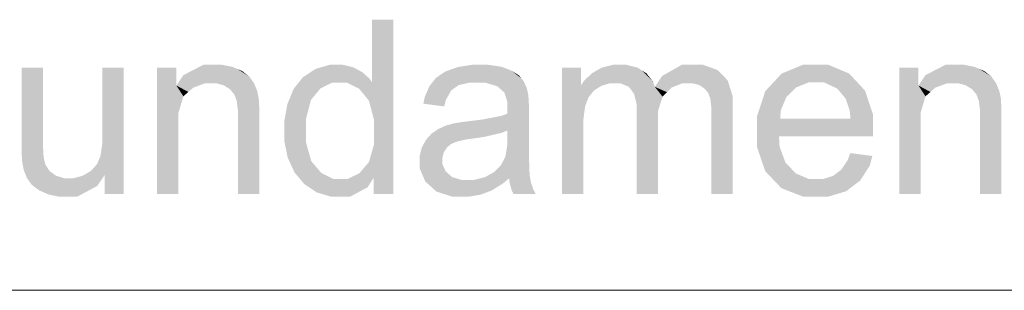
# Model space of a CAD drawing. Header units: millimetres. Extents: x 1814 to 94182, y 11562 to 49454.
# Tile 146 of 256: x 12565 to 12587, y 26079 to 26085. Entities that reach past the tile are written whole.
import ezdxf

# ---------------------------------------------------------------- set-up
doc = ezdxf.new("R2010")
doc.units = ezdxf.units.MM
doc.linetypes.add('XKITLINE00', pattern=[0])
doc.layers.add('LinkedObject', color=1, linetype='Continuous', lineweight=0)

msp = doc.modelspace()

# ---------------------------------------------------------------- hatches: boundary and pattern name
at = {"layer": 'LinkedObject'}
for points in [[(12573.721, 26085.202), (12573.247, 26083.82), (12573.247, 26085.202)], [(12573.721, 26085.202), (12573.29, 26082.991), (12573.247, 26083.82)], [(12573.29, 26082.991), (12573.721, 26085.202), (12573.721, 26081.352)], [(12569.512, 26084.205), (12568.916, 26083.747), (12569.069, 26083.976)], [(12569.801, 26084.205), (12568.916, 26083.747), (12569.512, 26084.205)], [(12569.55, 26083.797), (12568.916, 26083.747), (12569.801, 26084.205)], [(12569.55, 26083.797), (12569.801, 26084.205), (12569.7, 26083.797)], [(12569.7, 26083.797), (12569.801, 26084.205), (12569.795, 26083.797)], [(12569.801, 26084.205), (12569.959, 26083.754), (12569.795, 26083.797)], [(12569.927, 26084.205), (12569.959, 26083.754), (12569.801, 26084.205)], [(12570.158, 26084.16), (12569.959, 26083.754), (12569.927, 26084.205)], [(12572.308, 26084.205), (12572.368, 26083.812), (12571.997, 26084.114)], [(12572.479, 26084.205), (12572.368, 26083.812), (12572.308, 26084.205)], [(12572.368, 26083.812), (12572.479, 26084.205), (12572.526, 26083.812)], [(12572.479, 26084.205), (12572.687, 26083.812), (12572.526, 26083.812)], [(12572.605, 26084.205), (12572.687, 26083.812), (12572.479, 26084.205)], [(12572.829, 26084.151), (12572.687, 26083.812), (12572.605, 26084.205)], [(12575.461, 26084.205), (12575.008, 26084.106), (12575.144, 26084.156)], [(12575.405, 26083.812), (12575.008, 26084.106), (12575.461, 26084.205)], [(12575.405, 26083.812), (12575.461, 26084.205), (12575.571, 26083.812)], [(12575.571, 26083.812), (12575.461, 26084.205), (12575.75, 26083.812)], [(12575.641, 26084.205), (12575.75, 26083.812), (12575.461, 26084.205)], [(12576.109, 26084.163), (12575.641, 26084.205), (12575.819, 26084.205)], [(12576.221, 26084.121), (12575.641, 26084.205), (12576.109, 26084.163)], [(12576.018, 26083.732), (12575.641, 26084.205), (12576.221, 26084.121)], [(12575.75, 26083.812), (12575.641, 26084.205), (12576.018, 26083.732)], [(12578.581, 26084.205), (12578.515, 26083.797), (12578.333, 26084.143)], [(12578.515, 26083.797), (12578.581, 26084.205), (12578.614, 26083.797)], [(12578.745, 26083.797), (12578.581, 26084.205), (12578.72, 26084.205)], [(12578.614, 26083.797), (12578.581, 26084.205), (12578.745, 26083.797)], [(12578.72, 26084.205), (12578.934, 26083.718), (12578.745, 26083.797)], [(12578.875, 26084.205), (12578.934, 26083.718), (12578.72, 26084.205)], [(12579.128, 26084.141), (12578.934, 26083.718), (12578.875, 26084.205)], [(12580.104, 26084.205), (12579.507, 26083.718), (12579.672, 26083.961)], [(12580.369, 26084.205), (12579.507, 26083.718), (12580.104, 26084.205)], [(12580.116, 26083.797), (12579.507, 26083.718), (12580.369, 26084.205)], [(12580.116, 26083.797), (12580.369, 26084.205), (12580.263, 26083.797)], [(12580.263, 26083.797), (12580.369, 26084.205), (12580.344, 26083.797)], [(12580.369, 26084.205), (12580.486, 26083.759), (12580.344, 26083.797)], [(12580.577, 26084.205), (12580.486, 26083.759), (12580.369, 26084.205)], [(12580.486, 26083.759), (12580.577, 26084.205), (12580.546, 26083.721)], [(12580.546, 26083.721), (12580.577, 26084.205), (12580.606, 26083.682)], [(12581.009, 26083.975), (12580.577, 26084.205), (12580.897, 26084.09)], [(12580.606, 26083.682), (12580.577, 26084.205), (12581.009, 26083.975)], [(12582.784, 26084.205), (12582.133, 26083.816), (12582.314, 26084.011)], [(12583.072, 26084.205), (12582.133, 26083.816), (12582.784, 26084.205)], [(12582.913, 26083.816), (12582.133, 26083.816), (12583.072, 26084.205)], [(12582.913, 26083.816), (12583.072, 26084.205), (12583.075, 26083.816)], [(12583.072, 26084.205), (12583.255, 26083.816), (12583.075, 26083.816)], [(12583.808, 26084.014), (12583.072, 26084.205), (12583.351, 26084.205)], [(12583.985, 26083.824), (12583.072, 26084.205), (12583.808, 26084.014)], [(12583.547, 26083.679), (12583.072, 26084.205), (12583.985, 26083.824)], [(12583.255, 26083.816), (12583.072, 26084.205), (12583.547, 26083.679)], [(12585.94, 26084.205), (12585.344, 26083.747), (12585.497, 26083.976)], [(12586.229, 26084.205), (12585.344, 26083.747), (12585.94, 26084.205)], [(12585.978, 26083.797), (12585.344, 26083.747), (12586.229, 26084.205)], [(12585.978, 26083.797), (12586.229, 26084.205), (12586.128, 26083.797)], [(12586.128, 26083.797), (12586.229, 26084.205), (12586.222, 26083.797)], [(12586.229, 26084.205), (12586.387, 26083.754), (12586.222, 26083.797)], [(12586.355, 26084.205), (12586.387, 26083.754), (12586.229, 26084.205)], [(12586.586, 26084.16), (12586.387, 26083.754), (12586.355, 26084.205)], [(12565.963, 26084.143), (12565.489, 26082.415), (12565.489, 26084.143)], [(12565.963, 26082.597), (12565.489, 26082.415), (12565.963, 26084.143)], [(12567.749, 26084.143), (12567.276, 26082.649), (12567.276, 26084.143)], [(12567.749, 26081.352), (12567.276, 26082.649), (12567.749, 26084.143)], [(12568.489, 26084.143), (12568.962, 26082.877), (12568.489, 26081.352)], [(12568.962, 26082.877), (12568.489, 26084.143), (12568.962, 26083.145)], [(12569.071, 26083.509), (12568.489, 26084.143), (12568.916, 26083.747)], [(12568.962, 26083.145), (12568.489, 26084.143), (12569.071, 26083.509)], [(12568.916, 26083.747), (12568.489, 26084.143), (12568.916, 26084.143)], [(12570.264, 26084.114), (12569.959, 26083.754), (12570.158, 26084.16)], [(12569.959, 26083.754), (12570.264, 26084.114), (12570.029, 26083.711)], [(12570.264, 26084.114), (12570.099, 26083.669), (12570.029, 26083.711)], [(12570.099, 26083.669), (12570.264, 26084.114), (12570.196, 26083.554)], [(12570.196, 26083.554), (12570.264, 26084.114), (12570.579, 26083.877)], [(12570.527, 26083.95), (12570.264, 26084.114), (12570.369, 26084.069)], [(12570.579, 26083.877), (12570.264, 26084.114), (12570.527, 26083.95)], [(12572.105, 26083.684), (12571.72, 26083.933), (12571.858, 26084.024)], [(12571.997, 26084.114), (12572.368, 26083.812), (12571.858, 26084.024)], [(12571.858, 26084.024), (12572.368, 26083.812), (12572.105, 26083.684)], [(12572.928, 26084.098), (12572.687, 26083.812), (12572.829, 26084.151)], [(12572.928, 26084.098), (12572.959, 26083.678), (12572.687, 26083.812)], [(12573.026, 26084.045), (12572.959, 26083.678), (12572.928, 26084.098)], [(12573.186, 26083.906), (12572.959, 26083.678), (12573.026, 26084.045)], [(12574.871, 26084.057), (12575.159, 26083.754), (12574.663, 26083.917)], [(12575.008, 26084.106), (12575.159, 26083.754), (12574.871, 26084.057)], [(12575.159, 26083.754), (12575.008, 26084.106), (12575.405, 26083.812)], [(12576.018, 26083.732), (12576.221, 26084.121), (12576.109, 26083.652)], [(12576.109, 26083.652), (12576.221, 26084.121), (12576.176, 26083.593)], [(12576.221, 26084.121), (12576.242, 26083.39), (12576.176, 26083.593)], [(12576.333, 26084.079), (12576.242, 26083.39), (12576.221, 26084.121)], [(12576.549, 26083.909), (12576.242, 26083.39), (12576.333, 26084.079)], [(12576.549, 26083.909), (12576.333, 26084.079), (12576.497, 26083.973)], [(12577.451, 26084.143), (12577.875, 26083.752), (12577.451, 26081.352)], [(12577.875, 26083.752), (12577.451, 26084.143), (12577.875, 26084.143)], [(12578.224, 26084.081), (12577.941, 26083.854), (12578.115, 26084.018)], [(12578.331, 26083.744), (12577.941, 26083.854), (12578.224, 26084.081)], [(12578.333, 26084.143), (12578.515, 26083.797), (12578.224, 26084.081)], [(12578.224, 26084.081), (12578.515, 26083.797), (12578.331, 26083.744)], [(12579.227, 26084.077), (12578.934, 26083.718), (12579.128, 26084.141)], [(12579.227, 26084.077), (12578.992, 26083.639), (12578.934, 26083.718)], [(12578.992, 26083.639), (12579.227, 26084.077), (12579.049, 26083.56)], [(12579.049, 26083.56), (12579.227, 26084.077), (12579.107, 26083.324)], [(12579.107, 26083.324), (12579.227, 26084.077), (12579.507, 26083.718)], [(12579.466, 26083.833), (12579.227, 26084.077), (12579.326, 26084.012)], [(12579.507, 26083.718), (12579.227, 26084.077), (12579.466, 26083.833)], [(12584.917, 26084.143), (12585.39, 26082.877), (12584.917, 26081.352)], [(12585.39, 26082.877), (12584.917, 26084.143), (12585.39, 26083.145)], [(12585.499, 26083.509), (12584.917, 26084.143), (12585.344, 26083.747)], [(12585.39, 26083.145), (12584.917, 26084.143), (12585.499, 26083.509)], [(12585.344, 26083.747), (12584.917, 26084.143), (12585.344, 26084.143)], [(12586.692, 26084.114), (12586.387, 26083.754), (12586.586, 26084.16)], [(12586.387, 26083.754), (12586.692, 26084.114), (12586.457, 26083.711)], [(12586.692, 26084.114), (12586.527, 26083.669), (12586.457, 26083.711)], [(12586.527, 26083.669), (12586.692, 26084.114), (12586.624, 26083.554)], [(12586.624, 26083.554), (12586.692, 26084.114), (12587.007, 26083.877)], [(12586.955, 26083.95), (12586.692, 26084.114), (12586.797, 26084.069)], [(12587.007, 26083.877), (12586.692, 26084.114), (12586.955, 26083.95)], [(12569.29, 26083.701), (12568.916, 26083.747), (12569.55, 26083.797)], [(12570.579, 26083.877), (12570.224, 26083.483), (12570.196, 26083.554)], [(12570.632, 26083.803), (12570.224, 26083.483), (12570.579, 26083.877)], [(12570.705, 26083.628), (12570.224, 26083.483), (12570.632, 26083.803)], [(12571.72, 26083.933), (12571.999, 26083.555), (12571.511, 26083.673)], [(12571.999, 26083.555), (12571.72, 26083.933), (12572.105, 26083.684)], [(12573.247, 26083.82), (12572.959, 26083.678), (12573.186, 26083.906)], [(12572.959, 26083.678), (12573.247, 26083.82), (12573.069, 26083.545)], [(12573.069, 26083.545), (12573.247, 26083.82), (12573.179, 26083.411)], [(12573.247, 26083.82), (12573.29, 26082.991), (12573.179, 26083.411)], [(12574.59, 26083.825), (12574.383, 26083.346), (12574.518, 26083.734)], [(12575, 26083.638), (12574.383, 26083.346), (12574.59, 26083.825)], [(12574.663, 26083.917), (12575.159, 26083.754), (12574.59, 26083.825)], [(12575, 26083.638), (12574.59, 26083.825), (12575.08, 26083.696)], [(12575.08, 26083.696), (12574.59, 26083.825), (12575.159, 26083.754)], [(12576.602, 26083.846), (12576.242, 26083.39), (12576.549, 26083.909)], [(12576.675, 26083.685), (12576.242, 26083.39), (12576.602, 26083.846)], [(12578.162, 26083.639), (12577.875, 26083.752), (12577.941, 26083.854)], [(12578.162, 26083.639), (12577.941, 26083.854), (12578.246, 26083.692)], [(12578.246, 26083.692), (12577.941, 26083.854), (12578.331, 26083.744)], [(12579.872, 26083.699), (12579.507, 26083.718), (12580.116, 26083.797)], [(12581.009, 26083.975), (12580.69, 26083.582), (12580.606, 26083.682)], [(12580.69, 26083.582), (12581.009, 26083.975), (12580.713, 26083.519)], [(12580.713, 26083.519), (12581.009, 26083.975), (12580.736, 26083.457)], [(12580.736, 26083.457), (12581.009, 26083.975), (12580.759, 26083.253)], [(12580.759, 26083.253), (12581.009, 26083.975), (12581.232, 26083.267)], [(12581.232, 26083.506), (12581.009, 26083.975), (12581.12, 26083.86)], [(12581.232, 26083.267), (12581.009, 26083.975), (12581.232, 26083.506)], [(12582.133, 26083.816), (12581.771, 26083.076), (12581.952, 26083.622)], [(12582.418, 26083.489), (12581.771, 26083.076), (12582.133, 26083.816)], [(12582.133, 26083.816), (12582.528, 26083.598), (12582.418, 26083.489)], [(12582.528, 26083.598), (12582.133, 26083.816), (12582.639, 26083.707)], [(12582.639, 26083.707), (12582.133, 26083.816), (12582.913, 26083.816)], [(12583.547, 26083.679), (12583.985, 26083.824), (12583.66, 26083.543)], [(12583.985, 26083.824), (12583.734, 26083.455), (12583.66, 26083.543)], [(12583.734, 26083.455), (12583.985, 26083.824), (12583.823, 26083.191)], [(12583.823, 26083.191), (12583.985, 26083.824), (12584.339, 26083.098)], [(12584.339, 26083.098), (12583.985, 26083.824), (12584.162, 26083.634)], [(12585.718, 26083.701), (12585.344, 26083.747), (12585.978, 26083.797)], [(12587.007, 26083.877), (12586.652, 26083.483), (12586.624, 26083.554)], [(12587.06, 26083.803), (12586.652, 26083.483), (12587.007, 26083.877)], [(12587.133, 26083.628), (12586.652, 26083.483), (12587.06, 26083.803)], [(12568.916, 26083.747), (12569.181, 26083.605), (12569.071, 26083.509)], [(12569.181, 26083.605), (12568.916, 26083.747), (12569.29, 26083.701)], [(12570.224, 26083.483), (12570.705, 26083.628), (12570.251, 26083.411)], [(12570.251, 26083.411), (12570.705, 26083.628), (12570.726, 26083.527)], [(12571.511, 26083.673), (12571.999, 26083.555), (12571.442, 26083.503)], [(12571.442, 26083.503), (12571.999, 26083.555), (12571.894, 26083.427)], [(12574.518, 26083.734), (12574.383, 26083.346), (12574.414, 26083.495)], [(12574.883, 26083.432), (12574.383, 26083.346), (12575, 26083.638)], [(12576.696, 26083.588), (12576.242, 26083.39), (12576.675, 26083.685)], [(12576.242, 26083.39), (12576.696, 26083.588), (12576.708, 26083.527)], [(12577.451, 26081.352), (12577.875, 26083.752), (12577.925, 26081.352)], [(12577.875, 26083.752), (12577.925, 26082.8), (12577.925, 26081.352)], [(12577.925, 26082.8), (12577.875, 26083.752), (12577.925, 26082.991)], [(12577.925, 26082.991), (12577.875, 26083.752), (12577.963, 26083.283)], [(12577.963, 26083.283), (12577.875, 26083.752), (12578.001, 26083.384)], [(12578.001, 26083.384), (12577.875, 26083.752), (12578.039, 26083.485)], [(12578.039, 26083.485), (12577.875, 26083.752), (12578.162, 26083.639)], [(12579.678, 26083.503), (12579.107, 26083.166), (12579.507, 26083.718)], [(12579.107, 26083.324), (12579.507, 26083.718), (12579.107, 26083.166)], [(12579.507, 26083.718), (12579.775, 26083.601), (12579.678, 26083.503)], [(12579.775, 26083.601), (12579.507, 26083.718), (12579.872, 26083.699)], [(12585.344, 26083.747), (12585.609, 26083.605), (12585.499, 26083.509)], [(12585.609, 26083.605), (12585.344, 26083.747), (12585.718, 26083.701)], [(12586.652, 26083.483), (12587.133, 26083.628), (12586.679, 26083.411)], [(12586.679, 26083.411), (12587.133, 26083.628), (12587.154, 26083.527)], [(12570.726, 26083.527), (12570.279, 26083.195), (12570.251, 26083.411)], [(12570.739, 26083.461), (12570.279, 26083.195), (12570.726, 26083.527)], [(12570.752, 26083.232), (12570.279, 26083.195), (12570.739, 26083.461)], [(12571.442, 26083.503), (12571.303, 26082.745), (12571.372, 26083.332)], [(12571.894, 26083.427), (12571.303, 26082.745), (12571.442, 26083.503)], [(12571.788, 26083.021), (12571.303, 26082.745), (12571.894, 26083.427)], [(12571.372, 26083.332), (12571.303, 26082.745), (12571.303, 26082.954)], [(12574.383, 26083.346), (12574.883, 26083.432), (12574.845, 26083.285)], [(12576.241, 26083.171), (12576.708, 26083.527), (12576.24, 26083.123)], [(12576.24, 26083.123), (12576.708, 26083.527), (12576.242, 26082.753)], [(12576.242, 26083.233), (12576.708, 26083.527), (12576.241, 26083.171)], [(12576.242, 26083.39), (12576.708, 26083.527), (12576.242, 26083.246)], [(12576.708, 26083.527), (12576.242, 26083.233), (12576.242, 26083.246)], [(12576.72, 26083.309), (12576.242, 26082.753), (12576.708, 26083.527)], [(12579.58, 26083.19), (12579.107, 26083.166), (12579.678, 26083.503)], [(12582.295, 26083.198), (12581.771, 26083.076), (12582.418, 26083.489)], [(12587.154, 26083.527), (12586.707, 26083.195), (12586.679, 26083.411)], [(12587.167, 26083.461), (12586.707, 26083.195), (12587.154, 26083.527)], [(12587.18, 26083.232), (12586.707, 26083.195), (12587.167, 26083.461)], [(12570.752, 26083.232), (12570.279, 26083.05), (12570.279, 26083.195)], [(12570.752, 26083.067), (12570.279, 26083.05), (12570.752, 26083.232)], [(12576.24, 26083.123), (12576.242, 26082.753), (12576.105, 26083.076)], [(12576.72, 26083.152), (12576.24, 26082.58), (12576.242, 26082.753)], [(12576.72, 26082.521), (12576.24, 26082.58), (12576.72, 26083.152)], [(12576.72, 26083.152), (12576.242, 26082.753), (12576.72, 26083.309)], [(12579.58, 26082.974), (12579.107, 26083.166), (12579.58, 26083.19)], [(12579.107, 26083.166), (12579.58, 26082.974), (12579.107, 26081.352)], [(12581.232, 26083.267), (12580.759, 26083.111), (12580.759, 26083.253)], [(12580.759, 26081.352), (12581.232, 26083.267), (12581.232, 26081.352)], [(12580.759, 26083.111), (12581.232, 26083.267), (12580.759, 26081.352)], [(12581.771, 26083.076), (12582.295, 26083.198), (12582.283, 26083.015)], [(12583.823, 26083.191), (12584.339, 26083.098), (12583.839, 26083.015)], [(12587.18, 26083.232), (12586.707, 26083.05), (12586.707, 26083.195)], [(12587.18, 26083.067), (12586.707, 26083.05), (12587.18, 26083.232)], [(12570.279, 26081.352), (12570.752, 26083.067), (12570.752, 26081.352)], [(12570.279, 26083.05), (12570.752, 26083.067), (12570.279, 26081.352)], [(12571.303, 26082.745), (12571.788, 26083.021), (12571.788, 26082.744)], [(12573.29, 26082.991), (12573.721, 26081.352), (12573.29, 26082.705)], [(12575.048, 26082.908), (12575.119, 26082.506), (12574.979, 26082.889)], [(12575.258, 26082.943), (12575.325, 26082.554), (12575.048, 26082.908)], [(12575.048, 26082.908), (12575.325, 26082.554), (12575.119, 26082.506)], [(12575.398, 26082.96), (12575.471, 26082.575), (12575.258, 26082.943)], [(12575.258, 26082.943), (12575.471, 26082.575), (12575.325, 26082.554)], [(12575.684, 26082.994), (12575.728, 26082.611), (12575.398, 26082.96)], [(12575.398, 26082.96), (12575.728, 26082.611), (12575.471, 26082.575)], [(12576.105, 26083.076), (12576.242, 26082.753), (12575.684, 26082.994)], [(12575.684, 26082.994), (12576.242, 26082.753), (12575.728, 26082.611)], [(12579.107, 26081.352), (12579.58, 26082.974), (12579.58, 26081.352)], [(12582.283, 26083.015), (12581.771, 26082.724), (12581.771, 26083.076)], [(12582.283, 26083.015), (12584.339, 26082.752), (12581.771, 26082.724)], [(12583.839, 26083.015), (12584.339, 26082.752), (12582.283, 26083.015)], [(12584.339, 26082.752), (12583.839, 26083.015), (12584.339, 26083.098)], [(12586.707, 26081.352), (12587.18, 26083.067), (12587.18, 26081.352)], [(12586.707, 26083.05), (12587.18, 26083.067), (12586.707, 26081.352)], [(12568.489, 26081.352), (12568.962, 26082.877), (12568.962, 26081.352)], [(12571.303, 26082.745), (12571.788, 26082.477), (12571.303, 26082.531)], [(12571.788, 26082.477), (12571.303, 26082.745), (12571.788, 26082.744)], [(12573.29, 26082.705), (12573.721, 26081.352), (12573.29, 26082.445)], [(12574.564, 26082.683), (12574.872, 26082.326), (12574.442, 26082.547)], [(12574.905, 26082.377), (12574.564, 26082.683), (12574.639, 26082.734)], [(12574.872, 26082.326), (12574.564, 26082.683), (12574.905, 26082.377)], [(12574.714, 26082.786), (12574.998, 26082.454), (12574.639, 26082.734)], [(12574.639, 26082.734), (12574.998, 26082.454), (12574.905, 26082.377)], [(12574.884, 26082.863), (12574.998, 26082.454), (12574.714, 26082.786)], [(12574.979, 26082.889), (12574.998, 26082.454), (12574.884, 26082.863)], [(12574.998, 26082.454), (12574.979, 26082.889), (12575.058, 26082.48)], [(12575.058, 26082.48), (12574.979, 26082.889), (12575.119, 26082.506)], [(12575.728, 26082.611), (12576.242, 26082.753), (12576.114, 26082.701)], [(12584.339, 26082.731), (12581.771, 26082.724), (12584.339, 26082.752)], [(12584.338, 26082.668), (12581.771, 26082.724), (12584.339, 26082.731)], [(12581.771, 26082.724), (12582.129, 26081.667), (12581.771, 26082.384)], [(12582.269, 26082.397), (12582.129, 26081.667), (12581.771, 26082.724)], [(12582.269, 26082.397), (12581.771, 26082.724), (12582.256, 26082.626)], [(12584.336, 26082.626), (12581.771, 26082.724), (12584.338, 26082.668)], [(12582.256, 26082.626), (12581.771, 26082.724), (12584.336, 26082.626)], [(12584.917, 26081.352), (12585.39, 26082.877), (12585.39, 26081.352)], [(12565.489, 26082.415), (12565.963, 26082.597), (12565.963, 26082.411)], [(12567.276, 26082.471), (12567.749, 26081.352), (12567.237, 26082.198)], [(12567.276, 26082.649), (12567.749, 26081.352), (12567.276, 26082.471)], [(12571.303, 26082.531), (12571.788, 26082.477), (12571.38, 26082.152)], [(12571.38, 26082.152), (12571.788, 26082.477), (12571.456, 26081.988)], [(12571.456, 26081.988), (12571.788, 26082.477), (12571.901, 26082.077)], [(12574.395, 26082.463), (12574.302, 26082.089), (12574.349, 26082.378)], [(12574.839, 26082.276), (12574.302, 26082.089), (12574.395, 26082.463)], [(12574.442, 26082.547), (12574.872, 26082.326), (12574.395, 26082.463)], [(12574.395, 26082.463), (12574.872, 26082.326), (12574.839, 26082.276)], [(12576.202, 26082.187), (12576.72, 26082.521), (12576.72, 26082.192)], [(12576.24, 26082.424), (12576.72, 26082.521), (12576.202, 26082.187)], [(12576.72, 26082.521), (12576.24, 26082.424), (12576.24, 26082.58)], [(12565.489, 26082.415), (12565.963, 26082.411), (12565.489, 26082.264)], [(12565.963, 26082.411), (12565.504, 26082.043), (12565.489, 26082.264)], [(12565.977, 26082.162), (12565.504, 26082.043), (12565.963, 26082.411)], [(12573.29, 26082.445), (12573.721, 26081.352), (12573.181, 26082.059)], [(12574.349, 26082.378), (12574.302, 26082.089), (12574.302, 26082.191)], [(12574.806, 26082.163), (12574.302, 26082.089), (12574.839, 26082.276)], [(12581.771, 26082.384), (12582.129, 26081.667), (12581.95, 26081.856)], [(12582.399, 26082.045), (12582.129, 26081.667), (12582.269, 26082.397)], [(12584.323, 26082.191), (12583.779, 26082.103), (12583.833, 26082.253)], [(12565.504, 26082.043), (12565.977, 26082.162), (12565.518, 26081.973)], [(12565.518, 26081.973), (12565.977, 26082.162), (12565.992, 26082.098)], [(12566.014, 26082.004), (12565.518, 26081.973), (12565.992, 26082.098)], [(12567.199, 26082.104), (12567.749, 26081.352), (12567.16, 26082.01)], [(12567.237, 26082.198), (12567.749, 26081.352), (12567.199, 26082.104)], [(12571.901, 26082.077), (12571.75, 26081.566), (12571.456, 26081.988)], [(12572.014, 26081.944), (12571.75, 26081.566), (12571.901, 26082.077)], [(12573.181, 26082.059), (12573.282, 26081.706), (12573.073, 26081.932)], [(12573.181, 26082.059), (12573.721, 26081.352), (12573.282, 26081.706)], [(12574.302, 26082.089), (12574.806, 26082.163), (12574.806, 26082.102)], [(12574.806, 26082.007), (12574.302, 26082.089), (12574.806, 26082.102)], [(12574.302, 26082.089), (12574.806, 26082.007), (12574.302, 26081.914)], [(12575.958, 26081.839), (12576.72, 26082.192), (12576.735, 26081.775)], [(12576.114, 26082.003), (12576.72, 26082.192), (12575.958, 26081.839)], [(12576.164, 26082.107), (12576.72, 26082.192), (12576.114, 26082.003)], [(12576.72, 26082.192), (12576.164, 26082.107), (12576.202, 26082.187)], [(12582.129, 26081.667), (12582.399, 26082.045), (12582.308, 26081.479)], [(12582.516, 26081.923), (12582.308, 26081.479), (12582.399, 26082.045)], [(12583.634, 26081.885), (12584.323, 26082.191), (12584.052, 26081.645)], [(12583.779, 26082.103), (12584.323, 26082.191), (12583.634, 26081.885)], [(12584.052, 26081.645), (12584.323, 26082.191), (12584.266, 26081.977)], [(12565.518, 26081.973), (12566.014, 26082.004), (12565.539, 26081.87)], [(12565.539, 26081.87), (12566.014, 26082.004), (12565.612, 26081.694)], [(12565.612, 26081.694), (12566.014, 26082.004), (12565.664, 26081.623)], [(12565.664, 26081.623), (12566.014, 26082.004), (12566.108, 26081.858)], [(12565.664, 26081.623), (12566.108, 26081.858), (12565.716, 26081.551)], [(12565.716, 26081.551), (12566.108, 26081.858), (12565.874, 26081.432)], [(12565.874, 26081.432), (12566.108, 26081.858), (12565.981, 26081.385)], [(12565.981, 26081.385), (12566.108, 26081.858), (12566.18, 26081.805)], [(12566.253, 26081.752), (12565.981, 26081.385), (12566.18, 26081.805)], [(12566.935, 26081.807), (12567.163, 26081.527), (12566.842, 26081.753)], [(12567.028, 26081.862), (12567.163, 26081.527), (12566.935, 26081.807)], [(12567.326, 26081.764), (12567.028, 26081.862), (12567.16, 26082.01)], [(12567.163, 26081.527), (12567.028, 26081.862), (12567.326, 26081.764)], [(12567.16, 26082.01), (12567.749, 26081.352), (12567.326, 26081.764)], [(12571.456, 26081.988), (12571.75, 26081.566), (12571.533, 26081.823)], [(12571.75, 26081.566), (12572.014, 26081.944), (12571.89, 26081.474)], [(12571.89, 26081.474), (12572.014, 26081.944), (12572.127, 26081.812)], [(12572.127, 26081.812), (12572.502, 26081.29), (12571.89, 26081.474)], [(12572.393, 26081.679), (12572.502, 26081.29), (12572.127, 26081.812)], [(12572.965, 26081.806), (12573.282, 26081.706), (12572.702, 26081.679)], [(12573.282, 26081.706), (12572.965, 26081.806), (12573.073, 26081.932)], [(12574.302, 26081.914), (12574.806, 26082.007), (12574.425, 26081.627)], [(12574.425, 26081.627), (12574.806, 26082.007), (12574.549, 26081.515)], [(12574.549, 26081.515), (12574.806, 26082.007), (12574.878, 26081.849)], [(12574.878, 26081.849), (12574.672, 26081.403), (12574.549, 26081.515)], [(12574.949, 26081.786), (12574.672, 26081.403), (12574.878, 26081.849)], [(12575.958, 26081.839), (12576.735, 26081.775), (12575.852, 26081.78)], [(12582.633, 26081.801), (12582.308, 26081.479), (12582.516, 26081.923)], [(12583.542, 26081.816), (12584.052, 26081.645), (12583.45, 26081.748)], [(12583.634, 26081.885), (12584.052, 26081.645), (12583.542, 26081.816)], [(12565.981, 26081.385), (12566.253, 26081.752), (12566.088, 26081.338)], [(12566.088, 26081.338), (12566.253, 26081.752), (12566.318, 26081.29)], [(12566.442, 26081.29), (12566.253, 26081.752), (12566.431, 26081.699)], [(12566.318, 26081.29), (12566.253, 26081.752), (12566.442, 26081.29)], [(12566.537, 26081.699), (12566.442, 26081.29), (12566.431, 26081.699)], [(12566.643, 26081.699), (12567.163, 26081.527), (12566.442, 26081.29)], [(12566.643, 26081.699), (12566.442, 26081.29), (12566.537, 26081.699)], [(12566.842, 26081.753), (12567.163, 26081.527), (12566.643, 26081.699)], [(12567.326, 26081.764), (12567.749, 26081.352), (12567.326, 26081.352)], [(12572.502, 26081.29), (12572.393, 26081.679), (12572.547, 26081.679)], [(12572.502, 26081.29), (12573.282, 26081.706), (12572.76, 26081.29)], [(12572.702, 26081.679), (12573.282, 26081.706), (12572.502, 26081.29)], [(12572.702, 26081.679), (12572.502, 26081.29), (12572.547, 26081.679)], [(12572.76, 26081.29), (12573.282, 26081.706), (12573.149, 26081.498)], [(12573.282, 26081.706), (12573.721, 26081.352), (12573.282, 26081.352)], [(12575.021, 26081.723), (12574.672, 26081.403), (12574.949, 26081.786)], [(12574.672, 26081.403), (12575.021, 26081.723), (12575.025, 26081.29)], [(12575.254, 26081.29), (12575.021, 26081.723), (12575.23, 26081.66)], [(12575.025, 26081.29), (12575.021, 26081.723), (12575.254, 26081.29)], [(12575.23, 26081.66), (12575.393, 26081.29), (12575.254, 26081.29)], [(12575.367, 26081.66), (12575.393, 26081.29), (12575.23, 26081.66)], [(12575.503, 26081.66), (12575.393, 26081.29), (12575.367, 26081.66)], [(12575.393, 26081.29), (12575.503, 26081.66), (12575.653, 26081.336)], [(12575.775, 26081.382), (12575.503, 26081.66), (12575.746, 26081.72)], [(12575.653, 26081.336), (12575.503, 26081.66), (12575.775, 26081.382)], [(12576.281, 26081.695), (12575.746, 26081.72), (12575.852, 26081.78)], [(12576.149, 26081.584), (12575.746, 26081.72), (12576.281, 26081.695)], [(12575.896, 26081.427), (12575.746, 26081.72), (12576.149, 26081.584)], [(12575.775, 26081.382), (12575.746, 26081.72), (12575.896, 26081.427)], [(12576.735, 26081.775), (12576.281, 26081.695), (12575.852, 26081.78)], [(12576.281, 26081.695), (12576.735, 26081.775), (12576.292, 26081.597)], [(12576.292, 26081.597), (12576.735, 26081.775), (12576.75, 26081.687)], [(12576.75, 26081.687), (12576.34, 26081.425), (12576.292, 26081.597)], [(12576.765, 26081.6), (12576.34, 26081.425), (12576.75, 26081.687)], [(12576.765, 26081.6), (12576.377, 26081.352), (12576.34, 26081.425)], [(12576.825, 26081.432), (12576.377, 26081.352), (12576.765, 26081.6)], [(12582.633, 26081.801), (12583.098, 26081.29), (12582.308, 26081.479)], [(12582.924, 26081.679), (12583.098, 26081.29), (12582.633, 26081.801)], [(12583.099, 26081.679), (12583.098, 26081.29), (12582.924, 26081.679)], [(12583.228, 26081.679), (12583.896, 26081.527), (12583.098, 26081.29)], [(12583.228, 26081.679), (12583.098, 26081.29), (12583.099, 26081.679)], [(12583.45, 26081.748), (12583.896, 26081.527), (12583.228, 26081.679)], [(12583.896, 26081.527), (12583.45, 26081.748), (12584.052, 26081.645)], [(12566.442, 26081.29), (12567.163, 26081.527), (12566.721, 26081.29)], [(12571.89, 26081.474), (12572.502, 26081.29), (12572.029, 26081.382)], [(12572.029, 26081.382), (12572.502, 26081.29), (12572.336, 26081.29)], [(12576.377, 26081.352), (12576.825, 26081.432), (12576.87, 26081.352)], [(12582.308, 26081.479), (12583.098, 26081.29), (12582.793, 26081.29)], [(12583.098, 26081.29), (12583.896, 26081.527), (12583.341, 26081.29)], [(12583.341, 26081.29), (12583.896, 26081.527), (12583.74, 26081.409)]]:
    msp.add_hatch(color=256, dxfattribs=at).paths.add_polyline_path(points, flags=17)

# ---------------------------------------------------------------- linework, layer by layer
at = {"layer": 'LinkedObject', "linetype": 'XKITLINE00', "lineweight": 0}
msp.add_line((12610.133, 26079.221), (12544.334, 26079.221), dxfattribs=at)

doc.saveas('drawing.dxf')
